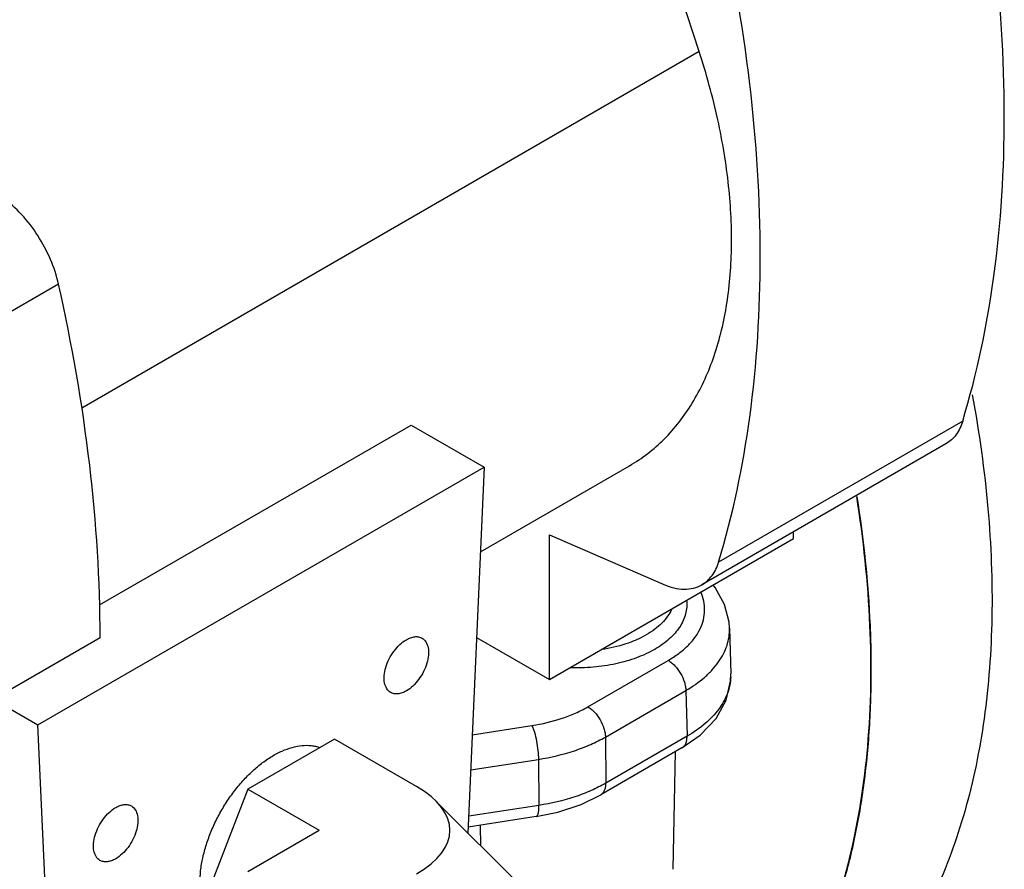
# Model space of a CAD drawing. Header units: inches. Extents: x 0 to 34, y 0 to 22.
# Tile 158 of 175: x 30.8 to 32, y 14 to 15.1. Entities that reach past the tile are written whole.
import ezdxf

# ---------------------------------------------------------------- set-up
doc = ezdxf.new("R2010")
doc.units = ezdxf.units.IN
doc.header["$LTSCALE"] = 1.87
doc.header["$MEASUREMENT"] = 0
doc.layers.add('3_ALL_AXES', color=7, linetype='CONTINUOUS')
doc.layers.add('7_ALL_FEATURES', color=7, linetype='CONTINUOUS')

msp = doc.modelspace()

# ---------------------------------------------------------------- linework, layer by layer
at = {"layer": '3_ALL_AXES', "color": 7, "linetype": 'Continuous'}
for p, q in [((31.684823, 14.323815), (31.686374, 14.266551)), ((31.50696, 14.225045), (31.607845, 14.283291)), ((31.529054, 14.187219), (31.629939, 14.245465)), ((31.629939, 14.245465), (31.631489, 14.188207)), ((31.362045, 14.190116), (31.436926, 14.2017)), ((31.529054, 14.187219), (31.529686, 14.129431)), ((31.631489, 14.188207), (31.529686, 14.129431)), ((31.625021, 14.173454), (31.523217, 14.114678)), ((31.360097, 14.146069), (31.445002, 14.159204)), ((31.445002, 14.159204), (31.445635, 14.101416)), ((31.613935, 14.021295), (31.61709, 14.168875)), ((31.445635, 14.101416), (31.357519, 14.087784)), ((31.442336, 14.087514), (31.356922, 14.074301)), ((31.372859, 14.050495), (31.3723, 14.07668))]:
    msp.add_line(p, q, dxfattribs=at)
for points in [[(31.684827, 14.32367), (31.684298, 14.33116), (31.678641, 14.35338), (31.666766, 14.374752), (31.66396, 14.377893)], [(31.625017, 14.173453), (31.647918, 14.189398), (31.667923, 14.210557), (31.680596, 14.233498), (31.686103, 14.257206), (31.686371, 14.266654)], [(31.442335, 14.087514), (31.469314, 14.09308), (31.498555, 14.102708), (31.523219, 14.11468)]]:
    msp.add_lwpolyline(points, dxfattribs=at)
msp.add_arc((31.624054, 14.264854), 0.062343, 357.689622, 1.560295, dxfattribs=at)
for points, knots in [([(31.794707, 13.914444), (31.803272, 13.933657), (31.819041, 13.973695), (31.8376, 14.037008), (31.850993, 14.104541), (31.859547, 14.175793), (31.863343, 14.25035), (31.86186, 14.355374), (31.853349, 14.435264), (31.844846, 14.488892)], [0, 0, 0, 0, 0.10799942, 0.22058086, 0.33827437, 0.46103945, 0.58870971, 0.72123848, 1, 1, 1, 1]), ([(31.607845, 14.283291), (31.612428, 14.285937), (31.621019, 14.291532), (31.632336, 14.301141), (31.641451, 14.311547), (31.648197, 14.322595), (31.65243, 14.334116), (31.654034, 14.345907), (31.652954, 14.357718), (31.650526, 14.365278), (31.64894, 14.368941)], [0, 0, 0, 0, 0.15181148, 0.29328535, 0.42459363, 0.54698161, 0.66252913, 0.77418616, 0.88548718, 1, 1, 1, 1]), ([(31.630839, 14.35846), (31.631158, 14.355665), (31.631284, 14.349978), (31.629883, 14.341475), (31.626915, 14.333126), (31.622435, 14.325031), (31.616501, 14.317282), (31.606458, 14.307218), (31.590499, 14.296087), (31.56774, 14.285698), (31.54176, 14.27828), (31.513692, 14.274148), (31.494392, 14.273703), (31.484675, 14.274072)], [0, 0, 0, 0, 0.04503456, 0.09045421, 0.13722917, 0.18618529, 0.23796212, 0.29297366, 0.41324869, 0.54697265, 0.69186348, 0.84432587, 1, 1, 1, 1]), ([(31.612208, 14.34751), (31.610804, 14.344388), (31.607199, 14.338208), (31.599973, 14.329756), (31.590902, 14.321955), (31.580152, 14.31493), (31.567903, 14.308792), (31.549484, 14.301783), (31.534654, 14.298387), (31.524483, 14.296863)], [0, 0, 0, 0, 0.09773371, 0.20274671, 0.31609596, 0.43809687, 0.56846909, 0.70642766, 1, 1, 1, 1]), ([(31.629939, 14.245465), (31.63831, 14.250321), (31.650021, 14.258437), (31.663209, 14.271218), (31.671187, 14.281062), (31.677433, 14.291334), (31.68188, 14.301938), (31.684461, 14.312763), (31.684917, 14.320072), (31.684827, 14.323679)], [0, 0, 0, 0, 0.28983078, 0.42315235, 0.54900627, 0.66821706, 0.78198921, 0.89193074, 1, 1, 1, 1]), ([(31.2596, 14.243063), (31.257633, 14.244199), (31.254063, 14.247843), (31.251466, 14.255527), (31.251248, 14.264782), (31.253327, 14.274979), (31.257513, 14.285337), (31.263473, 14.295032), (31.270714, 14.303269), (31.276371, 14.307622), (31.279285, 14.309304)], [0, 0, 0, 0, 0.08693479, 0.18640736, 0.30380056, 0.437617, 0.58212036, 0.72943554, 0.87118145, 1, 1, 1, 1]), ([(31.279285, 14.309304), (31.281013, 14.310302), (31.284449, 14.311938), (31.289732, 14.313212), (31.294687, 14.313088), (31.297671, 14.312004), (31.29897, 14.311254)], [0, 0, 0, 0, 0.28979919, 0.54904785, 0.78222684, 1, 1, 1, 1]), ([(31.29897, 14.311254), (31.300937, 14.310119), (31.304507, 14.306475), (31.307103, 14.298791), (31.307322, 14.289535), (31.305243, 14.279339), (31.301057, 14.26898), (31.295097, 14.259286), (31.287856, 14.251049), (31.282199, 14.246695), (31.279285, 14.245013)], [0, 0, 0, 0, 0.08693479, 0.18640736, 0.30380056, 0.437617, 0.58212036, 0.72943554, 0.87118145, 1, 1, 1, 1]), ([(31.607845, 14.283291), (31.609339, 14.282428), (31.612293, 14.28036), (31.617835, 14.275201), (31.623706, 14.267239), (31.627759, 14.258204), (31.629548, 14.250814), (31.629913, 14.247203), (31.629939, 14.245465)], [0, 0, 0, 0, 0.11396009, 0.23704499, 0.49891461, 0.76137657, 0.88515598, 1, 1, 1, 1]), ([(31.686346, 14.26234), (31.686207, 14.258891), (31.68534, 14.251926), (31.681264, 14.238), (31.673704, 14.224718), (31.663496, 14.212644), (31.650707, 14.200564), (31.639487, 14.192847), (31.631489, 14.188207)], [0, 0, 0, 0, 0.10781352, 0.21803804, 0.45157813, 0.57782191, 0.71122012, 1, 1, 1, 1]), ([(31.279285, 14.245013), (31.277557, 14.244015), (31.274121, 14.242379), (31.268838, 14.241105), (31.263882, 14.24123), (31.260899, 14.242313), (31.2596, 14.243063)], [0, 0, 0, 0, 0.28979919, 0.54904785, 0.78222684, 1, 1, 1, 1]), ([(31.436926, 14.2017), (31.449688, 14.203676), (31.468296, 14.208008), (31.49141, 14.216862), (31.501989, 14.222175), (31.50696, 14.225045)], [0, 0, 0, 0, 0.5223033, 0.7678535, 1, 1, 1, 1]), ([(31.50696, 14.225045), (31.508454, 14.224182), (31.511408, 14.222114), (31.51695, 14.216956), (31.522821, 14.208993), (31.526874, 14.199958), (31.528663, 14.192568), (31.529028, 14.188957), (31.529054, 14.187219)], [0, 0, 0, 0, 0.11396009, 0.23704501, 0.49891463, 0.76137658, 0.88515599, 1, 1, 1, 1]), ([(31.436926, 14.2017), (31.437508, 14.200447), (31.438619, 14.197641), (31.440679, 14.191166), (31.442789, 14.18196), (31.444476, 14.170594), (31.444993, 14.162892), (31.445013, 14.159205)], [0, 0, 0, 0, 0.09529827, 0.20788846, 0.46854677, 0.74567662, 1, 1, 1, 1]), ([(31.445002, 14.159204), (31.460318, 14.161584), (31.482649, 14.166791), (31.510389, 14.177411), (31.523087, 14.18378), (31.529054, 14.187219)], [0, 0, 0, 0, 0.52236201, 0.76790571, 1, 1, 1, 1]), ([(31.62502, 14.173455), (31.626074, 14.174064), (31.628046, 14.175731), (31.630116, 14.1792), (31.631311, 14.183472), (31.631514, 14.186576), (31.631489, 14.188207)], [0, 0, 0, 0, 0.21679118, 0.44953011, 0.70947498, 1, 1, 1, 1]), ([(31.020309, 14.004093), (31.020309, 14.009259), (31.020975, 14.019912), (31.023727, 14.036096), (31.028211, 14.052693), (31.034336, 14.069381), (31.041987, 14.085837), (31.051013, 14.101742), (31.061239, 14.116786), (31.072467, 14.130678), (31.084479, 14.143147), (31.097044, 14.153953), (31.109923, 14.162888), (31.122872, 14.169777), (31.135655, 14.174483), (31.148035, 14.176902), (31.15799, 14.176941), (31.165418, 14.175731), (31.168937, 14.174733), (31.170638, 14.174138)], [0, 0, 0, 0, 0.06134544, 0.12644233, 0.19465615, 0.26523457, 0.33730433, 0.40993777, 0.48218246, 0.55310182, 0.62181343, 0.68752999, 0.74960462, 0.80758336, 0.86126775, 0.91078831, 0.95668013, 0.97859023, 1, 1, 1, 1]), ([(31.529686, 14.129431), (31.52372, 14.125992), (31.511022, 14.119623), (31.483281, 14.109003), (31.46095, 14.103796), (31.445635, 14.101416)], [0, 0, 0, 0, 0.23209429, 0.47763799, 1, 1, 1, 1]), ([(31.523219, 14.114681), (31.524272, 14.115289), (31.526243, 14.116957), (31.528313, 14.120426), (31.529508, 14.124697), (31.529711, 14.127801), (31.529686, 14.129431)], [0, 0, 0, 0, 0.21679078, 0.4495333, 0.70947941, 1, 1, 1, 1]), ([(30.894912, 14.032512), (30.892946, 14.033648), (30.889376, 14.037292), (30.886779, 14.044976), (30.88656, 14.054231), (30.888639, 14.064428), (30.892826, 14.074786), (30.898786, 14.084481), (30.906026, 14.092718), (30.911683, 14.097071), (30.914597, 14.098753)], [0, 0, 0, 0, 0.08693479, 0.18640736, 0.30380056, 0.437617, 0.58212036, 0.72943554, 0.87118145, 1, 1, 1, 1]), ([(30.914597, 14.098753), (30.916326, 14.099751), (30.919762, 14.101387), (30.925044, 14.102661), (30.93, 14.102537), (30.932984, 14.101453), (30.934283, 14.100703)], [0, 0, 0, 0, 0.28979919, 0.54904785, 0.78222684, 1, 1, 1, 1]), ([(30.934283, 14.100703), (30.936249, 14.099568), (30.939819, 14.095923), (30.942416, 14.08824), (30.942635, 14.078984), (30.940556, 14.068788), (30.936369, 14.058429), (30.930409, 14.048734), (30.923169, 14.040497), (30.917512, 14.036144), (30.914597, 14.034462)], [0, 0, 0, 0, 0.08693479, 0.18640736, 0.30380056, 0.437617, 0.58212036, 0.72943554, 0.87118145, 1, 1, 1, 1]), ([(31.442336, 14.087514), (31.442606, 14.087556), (31.443182, 14.087849), (31.44384, 14.088699), (31.444398, 14.089929), (31.444859, 14.091549), (31.445223, 14.093545), (31.44548, 14.095892), (31.445628, 14.098556), (31.445651, 14.100434), (31.445645, 14.101418)], [0, 0, 0, 0, 0.05501688, 0.12372837, 0.21321656, 0.32602534, 0.46237792, 0.6215765, 0.80168893, 1, 1, 1, 1]), ([(30.914597, 14.034462), (30.912869, 14.033464), (30.909433, 14.031828), (30.904151, 14.030554), (30.899195, 14.030678), (30.896211, 14.031762), (30.894912, 14.032512)], [0, 0, 0, 0, 0.28979919, 0.54904785, 0.78222684, 1, 1, 1, 1])]:
    msp.add_open_spline(points, degree=3, knots=knots, dxfattribs=at)
at = {"layer": '7_ALL_FEATURES', "color": 7, "linetype": 'Continuous'}
for p, q in [((31.64665, 15.046985), (31.437963, 15.685835)), ((31.64665, 15.046985), (30.872143, 14.599826)), ((30.84291, 14.755157), (30.536684, 14.578359)), ((30.894492, 14.352827), (31.285292, 14.578454)), ((31.285292, 14.578454), (31.376881, 14.525576)), ((31.977339, 14.583511), (31.671113, 14.406712)), ((31.956358, 14.554985), (31.650132, 14.378186)), ((30.817001, 14.202332), (31.376881, 14.525576)), ((31.376881, 14.525576), (31.356589, 14.066765)), ((31.372189, 14.419476), (31.559324, 14.527518)), ((31.765068, 14.436267), (31.765068, 14.444544)), ((31.458842, 14.44071), (31.601353, 14.378836)), ((31.458842, 14.259469), (31.458842, 14.44071)), ((31.458842, 14.259469), (31.765068, 14.436267)), ((30.895132, 14.311705), (30.761345, 14.234464)), ((31.367446, 14.312235), (31.458842, 14.259469)), ((30.761345, 14.234464), (30.817001, 14.202332)), ((30.839433, 13.721041), (30.817001, 14.202332)), ((31.189106, 14.184525), (31.080614, 14.121888)), ((31.292065, 14.125083), (31.189106, 14.184525)), ((31.080614, 14.121888), (31.026368, 13.982077)), ((31.080614, 14.121888), (31.17, 14.070282)), ((31.424984, 13.99837), (31.316492, 14.106862)), ((31.080615, 14.018676), (31.17, 14.070282))]:
    msp.add_line(p, q, dxfattribs=at)
msp.add_ellipse((31.13387, 14.070282), major_axis=(0.200104, 0), ratio=0.4472072, start_param=-0.65905535, end_param=0.65906072, dxfattribs=at)
for points, knots in [([(31.977339, 14.583511), (31.995345, 14.642854), (32.021814, 14.770027), (32.033895, 14.971736), (32.01994, 15.188062), (31.994174, 15.335192), (31.977339, 15.410116)], [0, 0, 0, 0, 0.22282884, 0.4643945, 0.7240745, 1, 1, 1, 1]), ([(31.671113, 14.406712), (31.689119, 14.466055), (31.715588, 14.593229), (31.727669, 14.794938), (31.713714, 15.011263), (31.687948, 15.158393), (31.671113, 15.233317)], [0, 0, 0, 0, 0.22282884, 0.4643945, 0.72407449, 1, 1, 1, 1]), ([(31.559324, 14.527517), (31.575124, 14.53664), (31.605035, 14.559763), (31.640608, 14.605991), (31.666679, 14.662626), (31.682873, 14.728199), (31.689027, 14.80124), (31.685092, 14.880147), (31.671201, 14.963165), (31.655833, 15.018875), (31.64665, 15.046985)], [0, 0, 0, 0, 0.09678018, 0.19783391, 0.30657515, 0.4251323, 0.55435748, 0.69403742, 0.84313494, 1, 1, 1, 1]), ([(30.84291, 14.755157), (30.840521, 14.765791), (30.833454, 14.787029), (30.817694, 14.816637), (30.797627, 14.842876), (30.781579, 14.85751), (30.773151, 14.863583)], [0, 0, 0, 0, 0.24889684, 0.50789156, 0.76276185, 1, 1, 1, 1]), ([(30.895132, 14.311705), (30.895132, 14.383977), (30.88551, 14.533125), (30.859746, 14.680233), (30.84291, 14.755157)], [0, 0, 0, 0, 0.48483443, 1, 1, 1, 1]), ([(31.989404, 14.616303), (31.998118, 14.569078), (32.011061, 14.476399), (32.016454, 14.340306), (32.007218, 14.21278), (31.983411, 14.095816), (31.945305, 13.991274), (31.901279, 13.914812), (31.859542, 13.86231), (31.825578, 13.827618), (31.788666, 13.797231), (31.762148, 13.779893), (31.748517, 13.772023)], [0, 0, 0, 0, 0.15442567, 0.30040314, 0.4372057, 0.56460734, 0.68300916, 0.79355949, 0.84654015, 0.89836111, 0.94938413, 1, 1, 1, 1]), ([(31.977339, 14.583511), (31.975505, 14.577466), (31.971541, 14.568864), (31.963474, 14.559819), (31.958805, 14.556398), (31.956358, 14.554985)], [0, 0, 0, 0, 0.52414057, 0.76554571, 1, 1, 1, 1]), ([(31.843997, 14.489092), (31.852485, 14.435519), (31.863582, 14.331005), (31.861528, 14.179025), (31.843008, 14.060597), (31.818688, 13.974028), (31.803287, 13.933692), (31.794707, 13.914444)], [0, 0, 0, 0, 0.27861241, 0.5385425, 0.77867111, 0.89174951, 1, 1, 1, 1]), ([(31.650132, 14.378186), (31.652579, 14.379599), (31.657248, 14.38302), (31.665315, 14.392066), (31.669278, 14.400667), (31.671113, 14.406712)], [0, 0, 0, 0, 0.2344544, 0.47585944, 1, 1, 1, 1]), ([(31.601353, 14.378836), (31.605712, 14.376943), (31.614342, 14.373961), (31.627372, 14.372169), (31.639523, 14.37339), (31.646855, 14.376294), (31.650132, 14.378186)], [0, 0, 0, 0, 0.28225694, 0.53900537, 0.77528869, 1, 1, 1, 1])]:
    msp.add_open_spline(points, degree=3, knots=knots, dxfattribs=at)

doc.saveas('drawing.dxf')
